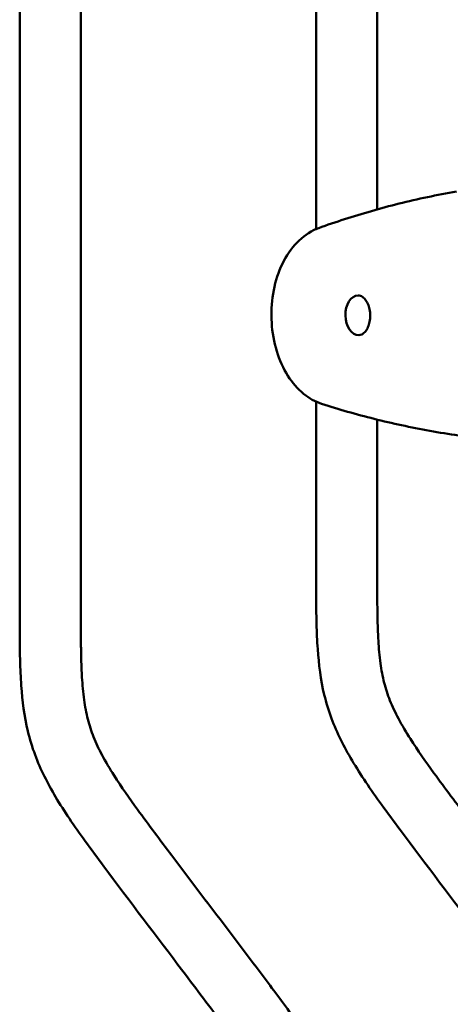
# Model space of a CAD drawing. Header units: millimetres. Extents: x 0 to 6049, y -120 to 1682.
# Tile 135 of 256: x 1271 to 1306, y 1051 to 1132. Entities that reach past the tile are written whole.
import ezdxf

# ---------------------------------------------------------------- set-up
doc = ezdxf.new("R2010")
doc.units = ezdxf.units.MM
doc.header["$LTSCALE"] = 2
doc.layers.add('Sichtbar (ISO)', color=7, linetype='Continuous', lineweight=50)

msp = doc.modelspace()

# ---------------------------------------------------------------- linework, layer by layer
at = {"layer": 'Sichtbar (ISO)'}
for p, q in [((1270.907, 1083.257), (1270.907, 1157.083)), ((1275.907, 1157.083), (1275.907, 1083.257)), ((1295.157, 1114.528), (1295.157, 1154.095)), ((1300.157, 1154.095), (1300.157, 1116.139)), ((1295.157, 1086.245), (1295.157, 1100.418)), ((1300.157, 1098.946), (1300.157, 1086.245))]:
    msp.add_line(p, q, dxfattribs=at)
msp.add_ellipse((1298.634, 1107.479), major_axis=(0.027, -1.625), ratio=0.66535, start_param=3.141593, end_param=6.283185, dxfattribs=at)
for points, knots in [([(1306.645, 1117.606), (1305.845, 1117.466), (1305.052, 1117.312), (1303.485, 1116.979), (1302.71, 1116.8), (1301.181, 1116.42), (1300.427, 1116.218), (1298.942, 1115.793), (1298.211, 1115.57), (1296.773, 1115.105), (1296.067, 1114.864), (1295.374, 1114.613)], [4.833504, 4.833504, 4.833504, 4.833504, 4.8572417, 4.8572417, 4.8809794, 4.8809794, 4.9047172, 4.9047172, 4.9284549, 4.9284549, 4.9521926, 4.9521926, 4.9521926, 4.9521926]), ([(1295.615, 1100.24), (1295.085, 1100.411), (1294.588, 1100.692), (1293.649, 1101.458), (1293.217, 1101.96), (1292.47, 1103.138), (1292.163, 1103.823), (1291.714, 1105.292), (1291.574, 1106.077), (1291.475, 1107.663), (1291.514, 1108.464), (1291.77, 1110.011), (1291.987, 1110.756), (1292.586, 1112.117), (1292.969, 1112.733), (1293.871, 1113.75), (1294.388, 1114.159), (1295.094, 1114.504), (1295.233, 1114.562), (1295.374, 1114.613)], [4.920343, 4.920343, 4.920343, 4.920343, 5.207848, 5.207848, 5.524744, 5.524744, 5.859934, 5.859934, 6.197944, 6.197944, 6.535286, 6.535286, 6.873008, 6.873008, 7.210454, 7.210454, 7.53665, 7.53665, 7.614178, 7.614178, 7.614178, 7.614178]), ([(1298.606, 1109.104), (1298.725, 1109.106), (1298.85, 1109.068), (1299.069, 1108.908), (1299.158, 1108.816), (1299.315, 1108.591), (1299.383, 1108.462), (1299.492, 1108.172), (1299.534, 1108.013), (1299.585, 1107.679), (1299.595, 1107.505), (1299.579, 1107.162), (1299.554, 1106.993), (1299.475, 1106.679), (1299.42, 1106.535), (1299.29, 1106.284), (1299.215, 1106.178), (1299.056, 1106.011), (1298.973, 1105.95), (1298.813, 1105.873), (1298.736, 1105.856), (1298.661, 1105.854)], [1.554872, 1.554872, 1.554872, 1.554872, 2.02078, 2.02078, 2.33717, 2.33717, 2.629982, 2.629982, 2.922761, 2.922761, 3.21796, 3.21796, 3.513645, 3.513645, 3.807401, 3.807401, 4.099289, 4.099289, 4.40011, 4.40011, 4.696464, 4.696464, 4.696464, 4.696464]), ([(1295.615, 1100.24), (1296.306, 1100.016), (1297.01, 1099.801), (1298.443, 1099.389), (1299.171, 1099.193), (1300.648, 1098.822), (1301.398, 1098.648), (1302.916, 1098.321), (1303.685, 1098.169), (1305.24, 1097.89), (1306.026, 1097.763), (1306.818, 1097.649)], [1.3628421, 1.3628421, 1.3628421, 1.3628421, 1.3862633, 1.3862633, 1.4096844, 1.4096844, 1.4331056, 1.4331056, 1.4565268, 1.4565268, 1.479948, 1.479948, 1.479948, 1.479948]), ([(1318.657, 1030.014), (1318.656, 1031.29), (1318.654, 1033.359), (1318.587, 1036.15), (1318.453, 1038.332), (1318.21, 1040.338), (1317.873, 1041.948), (1317.418, 1043.439), (1316.593, 1045.467), (1315.28, 1047.657), (1313.896, 1049.626), (1312.856, 1051.046), (1311.113, 1053.373), (1307.474, 1058.192), (1303.662, 1063.2), (1300.566, 1067.362), (1299.239, 1069.25), (1297.765, 1071.545), (1296.551, 1073.917), (1295.619, 1076.999), (1295.293, 1079.608), (1295.157, 1082.885), (1295.157, 1084.91), (1295.157, 1086.245)], [0, 0, 0, 0, 0.060826, 0.098527, 0.132967, 0.164962, 0.194728, 0.211186, 0.239186, 0.298719, 0.332312, 0.353781, 0.382397, 0.470644, 0.640989, 0.681803, 0.717377, 0.750735, 0.8116, 0.843716, 0.903596, 0.9364, 1, 1, 1, 1]), ([(1300.157, 1086.245), (1300.158, 1085.343), (1300.16, 1084.025), (1300.191, 1082.231), (1300.251, 1080.718), (1300.392, 1079.086), (1300.69, 1077.445), (1301.184, 1075.929), (1301.919, 1074.398), (1303.11, 1072.403), (1305.038, 1069.681), (1307.97, 1065.788), (1311.543, 1061.07), (1315.021, 1056.474), (1317.802, 1052.771), (1319.686, 1050.034), (1321.075, 1047.6), (1322.145, 1045.166), (1322.894, 1042.572), (1323.337, 1039.871), (1323.545, 1037.253), (1323.653, 1034.069), (1323.657, 1031.807), (1323.657, 1030.341)], [0, 0, 0, 0, 0.0429756, 0.0627808, 0.0854317, 0.1151469, 0.1407264, 0.1647683, 0.190854, 0.2214431, 0.275248, 0.3494912, 0.4532903, 0.556737, 0.6236731, 0.6735552, 0.7147558, 0.7568699, 0.799901, 0.8430547, 0.8870771, 0.924954, 0.9947975, 0.9947975, 0.9947975, 0.9947975]), ([(1294.407, 1027.026), (1294.406, 1028.302), (1294.404, 1030.371), (1294.337, 1033.162), (1294.203, 1035.344), (1293.96, 1037.35), (1293.623, 1038.96), (1293.168, 1040.451), (1292.343, 1042.479), (1291.03, 1044.669), (1289.646, 1046.638), (1288.606, 1048.058), (1286.863, 1050.385), (1283.224, 1055.204), (1279.412, 1060.212), (1276.316, 1064.374), (1274.989, 1066.262), (1273.515, 1068.557), (1272.301, 1070.929), (1271.369, 1074.011), (1271.043, 1076.62), (1270.907, 1079.897), (1270.907, 1081.922), (1270.907, 1083.257)], [0, 0, 0, 0, 0.060826, 0.098527, 0.132967, 0.164962, 0.194728, 0.211186, 0.239186, 0.298719, 0.332312, 0.353781, 0.382397, 0.470644, 0.640989, 0.681803, 0.717377, 0.750735, 0.8116, 0.843716, 0.903596, 0.9364, 1, 1, 1, 1]), ([(1275.907, 1083.257), (1275.908, 1082.355), (1275.91, 1081.037), (1275.941, 1079.243), (1276.001, 1077.729), (1276.142, 1076.098), (1276.44, 1074.457), (1276.934, 1072.941), (1277.669, 1071.41), (1278.86, 1069.415), (1280.788, 1066.693), (1283.72, 1062.8), (1287.293, 1058.082), (1290.771, 1053.486), (1293.552, 1049.783), (1295.436, 1047.046), (1296.825, 1044.612), (1297.895, 1042.178), (1298.644, 1039.584), (1299.087, 1036.883), (1299.295, 1034.265), (1299.407, 1030.972), (1299.407, 1028.601), (1299.407, 1027.026)], [0, 0, 0, 0, 0.042976, 0.062781, 0.085432, 0.115147, 0.140726, 0.164768, 0.190854, 0.221443, 0.275248, 0.349491, 0.45329, 0.556737, 0.623673, 0.673555, 0.714756, 0.75687, 0.799901, 0.843055, 0.887077, 0.924954, 1, 1, 1, 1])]:
    msp.add_open_spline(points, degree=3, knots=knots, dxfattribs=at)

doc.saveas('drawing.dxf')
